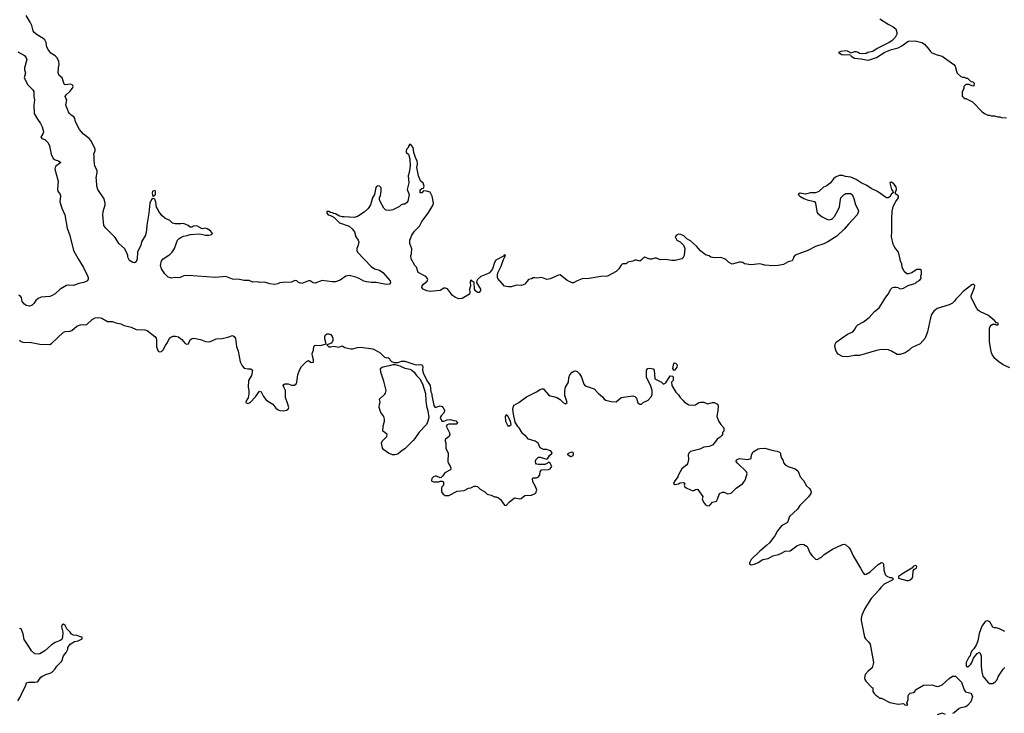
# Model space of a CAD drawing. Header units: inches. Extents: x 2473073 to 2657680, y 705365 to 849016.
# Tile 11 of 151: x 2518092 to 2529744, y 777190 to 785400. Entities that reach past the tile are written whole.
import ezdxf

# ---------------------------------------------------------------- set-up
doc = ezdxf.new("R2010")
doc.units = ezdxf.units.IN
doc.header["$MEASUREMENT"] = 0
for name, color, linetype in [('C5717', 7, 'Continuous'), ('C5718', 7, 'Continuous'), ('C5727', 7, 'Continuous'), ('C5728', 7, 'Continuous')]:
    doc.layers.add(name, color=color, linetype=linetype)

msp = doc.modelspace()

# ---------------------------------------------------------------- linework, layer by layer
at = {"layer": 'C5717', "color": 5, "elevation": 60}
msp.add_lwpolyline([(2518070, 777338), (2518099, 777381), (2518128, 777452), (2518161, 777510), (2518172, 777550), (2518201, 777559), (2518270, 777557), (2518298, 777562), (2518311, 777569), (2518343, 777617), (2518362, 777630), (2518410, 777654), (2518454, 777666), (2518480, 777680), (2518510, 777715), (2518531, 777749), (2518591, 777809), (2518611, 777869), (2518642, 777910), (2518661, 777950), (2518661, 777970), (2518690, 778009), (2518740, 778040), (2518785, 778050), (2518832, 778070), (2518832, 778090), (2518810, 778094), (2518769, 778111), (2518730, 778116), (2518706, 778126), (2518690, 778152), (2518650, 778191), (2518631, 778231), (2518610, 778245), (2518590, 778232), (2518586, 778214), (2518601, 778150), (2518599, 778090), (2518590, 778065), (2518570, 778051), (2518512, 778028), (2518470, 777999), (2518390, 777931), (2518330, 777895), (2518310, 777891), (2518270, 777896), (2518230, 777931), (2518201, 777981), (2518143, 778063), (2518134, 778130), (2518110, 778192), (2518090, 778196)], dxfattribs=at)
at = {"layer": 'C5718', "color": 5, "elevation": 60}
for points in [[(2520000, 782985), (2519930, 782983), (2519902, 782990), (2519870, 783022), (2519810, 783052), (2519780, 783080), (2519738, 783130), (2519731, 783151), (2519710, 783182), (2519702, 783242), (2519690, 783274), (2519670, 783282), (2519650, 783271), (2519634, 783230), (2519621, 783110), (2519595, 782970), (2519593, 782910), (2519579, 782850), (2519534, 782770), (2519524, 782730), (2519485, 782650), (2519482, 782570), (2519470, 782534), (2519450, 782522), (2519430, 782525), (2519392, 782550), (2519371, 782590), (2519371, 782610), (2519356, 782650), (2519331, 782691), (2519265, 782750), (2519223, 782823), (2519110, 782931), (2519086, 782966), (2519074, 783090), (2519080, 783130), (2519103, 783210), (2519102, 783230), (2519090, 783279), (2519018, 783390), (2519003, 783430), (2519002, 783510), (2518997, 783530), (2519010, 783590), (2519008, 783610), (2518982, 783670), (2518972, 783730), (2518975, 783790), (2518971, 783810), (2518987, 783850), (2518985, 783870), (2518932, 783972), (2518915, 783995), (2518847, 784047), (2518800, 784100), (2518752, 784190), (2518745, 784230), (2518733, 784250), (2518702, 784270), (2518682, 784290), (2518670, 784310), (2518639, 784390), (2518651, 784450), (2518638, 784470), (2518632, 784490), (2518642, 784510), (2518686, 784550), (2518716, 784590), (2518725, 784610), (2518720, 784620), (2518711, 784631), (2518695, 784635), (2518631, 784631), (2518618, 784638), (2518595, 784710), (2518561, 784741), (2518547, 784770), (2518551, 784830), (2518559, 784870), (2518555, 784910), (2518530, 784951), (2518510, 784971), (2518462, 785002), (2518428, 785048), (2518415, 785075), (2518406, 785130), (2518390, 785161), (2518370, 785178), (2518300, 785220), (2518263, 785250), (2518251, 785270), (2518234, 785330), (2518214, 785370), (2518168, 785448)], [(2518070, 785019), (2518150, 784976), (2518169, 784950), (2518177, 784930), (2518150, 784830), (2518150, 784808), (2518161, 784770), (2518146, 784710), (2518190, 784629), (2518247, 784570), (2518258, 784550), (2518260, 784490), (2518268, 784450), (2518260, 784390), (2518264, 784290), (2518303, 784223), (2518340, 784170), (2518358, 784130), (2518370, 784090), (2518372, 784070), (2518367, 784050), (2518344, 784010), (2518345, 784005), (2518354, 783994), (2518390, 783983), (2518430, 783943), (2518446, 783906), (2518466, 783810), (2518490, 783756), (2518510, 783741), (2518550, 783729), (2518579, 783710), (2518517, 783663), (2518506, 783630), (2518547, 783490), (2518540, 783390), (2518545, 783370), (2518570, 783330), (2518576, 783310), (2518566, 783246), (2518592, 783170), (2518626, 783090), (2518652, 782932), (2518687, 782847), (2518727, 782670), (2518782, 782570), (2518847, 782467), (2518895, 782370), (2518904, 782350), (2518904, 782330), (2518893, 782310), (2518850, 782288), (2518790, 782276), (2518730, 782255), (2518670, 782257), (2518647, 782253), (2518570, 782210), (2518510, 782156), (2518470, 782131), (2518450, 782125), (2518346, 782114), (2518310, 782101), (2518283, 782077), (2518260, 782040), (2518238, 782022), (2518209, 782011), (2518170, 782019), (2518150, 782031), (2518123, 782063), (2518112, 782112), (2518097, 782130), (2518080, 782140)], [(2520000, 782353), (2519990, 782348), (2519970, 782346), (2519932, 782348), (2519890, 782341), (2519850, 782351), (2519810, 782391), (2519771, 782450), (2519759, 782490), (2519770, 782546), (2519791, 782569), (2519870, 782622), (2519898, 782650), (2519925, 782690), (2519958, 782790), (2519978, 782810), (2520000, 782821)], [(2518090, 781605), (2518110, 781591), (2518130, 781585), (2518230, 781580), (2518330, 781558), (2518450, 781557), (2518470, 781566), (2518610, 781703), (2518630, 781711), (2518685, 781715), (2518710, 781723), (2518770, 781773), (2518810, 781789), (2518830, 781792), (2518870, 781787), (2518888, 781792), (2518950, 781850), (2518985, 781870), (2519010, 781874), (2519050, 781872), (2519066, 781866), (2519130, 781827), (2519190, 781828), (2519230, 781813), (2519290, 781799), (2519330, 781780), (2519410, 781762), (2519470, 781734), (2519571, 781731), (2519601, 781721), (2519690, 781649), (2519707, 781630), (2519711, 781610), (2519710, 781528), (2519730, 781478), (2519748, 781468), (2519770, 781474), (2519790, 781494), (2519816, 781544), (2519842, 781578), (2519863, 781630), (2519879, 781641), (2519910, 781653), (2519936, 781656), (2519970, 781647), (2520000, 781624)]]:
    msp.add_lwpolyline(points, dxfattribs=at)
msp.add_lwpolyline([(2519670, 783306), (2519665, 783345), (2519667, 783370), (2519670, 783376), (2519690, 783382), (2519696, 783370), (2519696, 783330), (2519690, 783318)], close=True, dxfattribs=at)
at = {"layer": 'C5727', "color": 5, "elevation": 60}
for points in [[(2523099, 780000), (2523079, 779981), (2523070, 779978), (2523023, 779997), (2523010, 779998), (2522990, 779991), (2522969, 779970), (2522965, 779945), (2522970, 779938), (2522989, 779929), (2523051, 779929), (2523070, 779938), (2523090, 779938), (2523106, 779930), (2523108, 779890), (2523089, 779871), (2523082, 779850), (2523082, 779810), (2523103, 779783), (2523126, 779770), (2523170, 779769), (2523270, 779818), (2523352, 779828), (2523404, 779856), (2523430, 779858), (2523470, 779878), (2523490, 779878), (2523510, 779874), (2523543, 779843), (2523598, 779810), (2523625, 779785), (2523670, 779774), (2523710, 779754), (2523730, 779754), (2523760, 779740), (2523781, 779721), (2523830, 779655), (2523850, 779648), (2523887, 779693), (2523943, 779737), (2523950, 779739), (2524010, 779729), (2524028, 779732), (2524070, 779769), (2524147, 779773), (2524194, 779790), (2524202, 779798), (2524211, 779831), (2524196, 779876), (2524165, 779930), (2524162, 779970), (2524170, 779978), (2524210, 779978), (2524231, 779989), (2524238, 780000)], [(2525885, 780000), (2525882, 779990), (2525836, 779930), (2525830, 779909), (2525850, 779898), (2525890, 779907), (2525910, 779917), (2525950, 779921), (2525964, 779910), (2525954, 779890), (2525958, 779878), (2525962, 779870), (2525979, 779859), (2526030, 779834), (2526050, 779829), (2526070, 779829), (2526090, 779839), (2526110, 779842), (2526119, 779839), (2526175, 779755), (2526169, 779730), (2526184, 779690), (2526210, 779659), (2526224, 779650), (2526250, 779646), (2526264, 779656), (2526291, 779689), (2526337, 779703), (2526350, 779726), (2526372, 779790), (2526410, 779809), (2526430, 779809), (2526470, 779789), (2526510, 779794), (2526570, 779855), (2526650, 779909), (2526678, 779950), (2526693, 780000)], [(2527324, 780000), (2527328, 779988), (2527366, 779946), (2527402, 779882), (2527440, 779850), (2527452, 779832), (2527457, 779810), (2527454, 779790), (2527427, 779753), (2527323, 779650), (2527295, 779605), (2527202, 779518), (2527177, 779450), (2527109, 779410), (2527059, 779350), (2527030, 779290), (2526966, 779210), (2526930, 779175), (2526850, 779110), (2526747, 779010), (2526727, 778970), (2526730, 778958), (2526749, 778949), (2526790, 778956), (2526830, 778974), (2526888, 779012), (2526950, 779022), (2527005, 779055), (2527072, 779068), (2527100, 779080), (2527150, 779109), (2527210, 779115), (2527290, 779172), (2527327, 779190), (2527350, 779193), (2527370, 779189), (2527410, 779164), (2527421, 779150), (2527444, 779090), (2527470, 779055), (2527510, 779015), (2527530, 779009), (2527580, 779040), (2527611, 779069), (2527710, 779133), (2527830, 779189), (2527850, 779194), (2527870, 779185), (2527908, 779148), (2527924, 779124), (2527954, 779054), (2528044, 778910), (2528073, 778853), (2528090, 778835), (2528110, 778839), (2528155, 778865), (2528250, 778953), (2528290, 778974), (2528306, 778970), (2528314, 778954), (2528319, 778890), (2528335, 778835), (2528355, 778815), (2528390, 778798), (2528410, 778798), (2528426, 778790), (2528426, 778770), (2528323, 778717), (2528282, 778678), (2528262, 778650), (2528170, 778551), (2528094, 778430), (2528057, 778350), (2528049, 778311), (2528049, 778290), (2528089, 778090), (2528102, 778070), (2528138, 778038), (2528155, 778010), (2528197, 777790), (2528182, 777730), (2528135, 777690), (2528099, 777650), (2528089, 777610), (2528093, 777590), (2528105, 777570), (2528176, 777496), (2528188, 777490), (2528189, 777450), (2528205, 777425), (2528223, 777403), (2528246, 777390), (2528266, 777370), (2528290, 777368), (2528390, 777318), (2528490, 777299), (2528550, 777308), (2528568, 777290), (2528590, 777285), (2528602, 777290), (2528591, 777310), (2528608, 777352), (2528605, 777390), (2528611, 777410), (2528630, 777427), (2528670, 777435), (2528685, 777450), (2528692, 777470), (2528790, 777522), (2528890, 777528), (2528910, 777518), (2528949, 777509), (2528974, 777510), (2529010, 777529), (2529090, 777604), (2529130, 777629), (2529168, 777628), (2529220, 777580), (2529238, 777558), (2529269, 777469), (2529286, 777446), (2529349, 777429), (2529362, 777410), (2529369, 777390), (2529350, 777325), (2529310, 777281), (2529290, 777267), (2529230, 777256), (2529210, 777247), (2529150, 777196), (2529130, 777186)], [(2529750, 778159), (2529689, 778189), (2529650, 778202), (2529630, 778202), (2529610, 778209), (2529572, 778272), (2529550, 778284), (2529530, 778279), (2529510, 778264), (2529479, 778221), (2529446, 778134), (2529431, 778049), (2529416, 778004), (2529385, 777955), (2529362, 777930), (2529345, 777895), (2529342, 777870), (2529326, 777854), (2529292, 777790), (2529294, 777750), (2529310, 777742), (2529330, 777752), (2529350, 777772), (2529362, 777790), (2529378, 777842), (2529423, 777897), (2529450, 777914), (2529471, 777871), (2529471, 777750), (2529477, 777677), (2529491, 777630), (2529550, 777558), (2529570, 777545), (2529610, 777543), (2529637, 777563), (2529656, 777584), (2529674, 777630), (2529730, 777712), (2529750, 777731)], [(2529050, 777176), (2529010, 777191), (2528950, 777172)]]:
    msp.add_lwpolyline(points, dxfattribs=at)
msp.add_lwpolyline([(2528690, 778940), (2528671, 778930), (2528651, 778909), (2528551, 778850), (2528494, 778810), (2528494, 778790), (2528504, 778784), (2528590, 778761), (2528610, 778763), (2528630, 778771), (2528653, 778790), (2528661, 778810), (2528665, 778875), (2528683, 778897), (2528704, 778910), (2528709, 778930)], close=True, dxfattribs=at)
at = {"layer": 'C5728', "color": 5, "elevation": 60}
for points in [[(2528270, 785410), (2528370, 785346), (2528430, 785317), (2528460, 785290), (2528474, 785250), (2528471, 785230), (2528451, 785190), (2528415, 785150), (2528381, 785130), (2528241, 785059), (2528190, 785025), (2528130, 785010), (2528110, 785001), (2528070, 784997), (2528030, 785001), (2528013, 785013), (2527990, 785021), (2527970, 785021), (2527925, 785005), (2527922, 785010), (2527890, 785027), (2527870, 785030), (2527810, 785025), (2527781, 785010), (2527822, 784990), (2527850, 784985), (2527910, 784989), (2527924, 784984), (2527932, 784970), (2527950, 784956), (2527970, 784946), (2528050, 784938), (2528110, 784924), (2528137, 784923), (2528230, 784954), (2528330, 785017), (2528410, 785048), (2528490, 785068), (2528531, 785089), (2528590, 785136), (2528610, 785145), (2528690, 785151), (2528769, 785130), (2528798, 785110), (2528851, 785051), (2528870, 785023), (2528888, 785008), (2528950, 784984), (2529010, 784969), (2529148, 784870), (2529162, 784850), (2529178, 784790), (2529188, 784768), (2529230, 784726), (2529250, 784718), (2529270, 784718), (2529293, 784707), (2529307, 784707), (2529347, 784667), (2529370, 784666), (2529386, 784650), (2529382, 784618), (2529370, 784614), (2529344, 784624), (2529330, 784634), (2529310, 784634), (2529288, 784632), (2529266, 784610), (2529266, 784590), (2529256, 784564), (2529246, 784550), (2529246, 784490), (2529262, 784482), (2529270, 784466), (2529290, 784466), (2529368, 784428), (2529482, 784310), (2529510, 784289), (2529549, 784269), (2529570, 784269), (2529590, 784262), (2529630, 784262), (2529669, 784249), (2529690, 784249), (2529710, 784242), (2529770, 784238)], [(2529810, 781278), (2529730, 781316), (2529678, 781350), (2529631, 781390), (2529599, 781439), (2529587, 781470), (2529571, 781590), (2529571, 781750), (2529576, 781770), (2529590, 781784), (2529610, 781795), (2529630, 781798), (2529638, 781798), (2529650, 781788), (2529670, 781788), (2529672, 781810), (2529652, 781812), (2529624, 781844), (2529550, 781901), (2529461, 781941), (2529439, 781959), (2529421, 781981), (2529352, 782112), (2529351, 782130), (2529391, 782231), (2529394, 782254), (2529385, 782265), (2529370, 782266), (2529359, 782261), (2529256, 782184), (2529220, 782140), (2529169, 782091), (2529155, 782070), (2529130, 782046), (2529090, 782026), (2528950, 781981), (2528909, 781951), (2528884, 781910), (2528869, 781871), (2528834, 781706), (2528809, 781630), (2528750, 781565), (2528645, 781515), (2528618, 781490), (2528570, 781456), (2528510, 781436), (2528477, 781437), (2528410, 781478), (2528374, 781494), (2528330, 781495), (2528270, 781491), (2528230, 781483), (2528030, 781425), (2527970, 781424), (2527890, 781411), (2527830, 781415), (2527780, 781440), (2527762, 781462), (2527749, 781489), (2527737, 781530), (2527741, 781559), (2527755, 781585), (2527890, 781679), (2527950, 781704), (2527980, 781740), (2527992, 781770), (2528012, 781790), (2528077, 781823), (2528144, 781876), (2528210, 781945), (2528265, 781990), (2528343, 782117), (2528371, 782150), (2528402, 782210), (2528422, 782230), (2528436, 782236), (2528464, 782236), (2528486, 782230), (2528510, 782215), (2528550, 782224), (2528608, 782252), (2528670, 782275), (2528690, 782278), (2528710, 782298), (2528744, 782316), (2528760, 782340), (2528758, 782370), (2528766, 782390), (2528763, 782423), (2528763, 782430), (2528750, 782443), (2528710, 782442), (2528688, 782432), (2528650, 782404), (2528610, 782391), (2528590, 782392), (2528560, 782420), (2528534, 782470), (2528533, 782507), (2528513, 782553), (2528513, 782567), (2528491, 782650), (2528450, 782705), (2528430, 782742), (2528408, 782830), (2528413, 782890), (2528413, 783047), (2528419, 783130), (2528431, 783190), (2528461, 783250), (2528491, 783290), (2528491, 783310), (2528485, 783325), (2528470, 783331), (2528451, 783350), (2528467, 783390), (2528463, 783423), (2528436, 783456), (2528410, 783476), (2528390, 783474), (2528389, 783471), (2528410, 783390), (2528424, 783370), (2528428, 783350), (2528410, 783338), (2528390, 783303), (2528370, 783291), (2528350, 783291), (2528245, 783365), (2528170, 783402), (2528117, 783437), (2528050, 783469), (2527990, 783510), (2527930, 783536), (2527866, 783546), (2527830, 783557), (2527790, 783554), (2527745, 783535), (2527723, 783517), (2527689, 783470), (2527646, 783434), (2527603, 783417), (2527550, 783365), (2527510, 783351), (2527450, 783350), (2527390, 783333), (2527330, 783345), (2527310, 783336), (2527306, 783330), (2527325, 783310), (2527370, 783284), (2527410, 783268), (2527498, 783250), (2527509, 783229), (2527525, 783130), (2527535, 783110), (2527590, 783066), (2527650, 783036), (2527670, 783031), (2527700, 783040), (2527713, 783047), (2527734, 783070), (2527779, 783150), (2527793, 783187), (2527804, 783270), (2527810, 783290), (2527848, 783330), (2527870, 783342), (2527924, 783344), (2527945, 783330), (2527965, 783285), (2527984, 783210), (2528016, 783150), (2528019, 783130), (2528003, 783090), (2527899, 782981), (2527850, 782919), (2527761, 782839), (2527655, 782770), (2527610, 782746), (2527510, 782716), (2527418, 782670), (2527270, 782614), (2527249, 782590), (2527246, 782570), (2527233, 782547), (2527187, 782533), (2527130, 782503), (2527070, 782489), (2527010, 782486), (2526910, 782496), (2526850, 782509), (2526750, 782499), (2526670, 782511), (2526650, 782525), (2526630, 782531), (2526609, 782531), (2526525, 782505), (2526482, 782530), (2526450, 782562), (2526434, 782570), (2526390, 782585), (2526310, 782581), (2526271, 782591), (2526250, 782605), (2526210, 782618), (2526150, 782665), (2526101, 782721), (2526030, 782782), (2525986, 782806), (2525950, 782842), (2525917, 782857), (2525890, 782862), (2525866, 782850), (2525848, 782830), (2525868, 782790), (2525909, 782769), (2525948, 782730), (2525962, 782690), (2525957, 782610), (2525941, 782579), (2525930, 782571), (2525850, 782551), (2525810, 782551), (2525730, 782562), (2525670, 782559), (2525630, 782576), (2525610, 782576), (2525570, 782564), (2525550, 782566), (2525490, 782591), (2525465, 782575), (2525450, 782556), (2525430, 782541), (2525390, 782552), (2525372, 782552), (2525350, 782541), (2525290, 782531), (2525270, 782512), (2525226, 782510), (2525210, 782494), (2525182, 782450), (2525150, 782418), (2525050, 782366), (2524970, 782361), (2524830, 782335), (2524750, 782331), (2524690, 782310), (2524645, 782285), (2524630, 782285), (2524570, 782315), (2524490, 782381), (2524470, 782378), (2524370, 782333), (2524330, 782323), (2524270, 782347), (2524210, 782341), (2524190, 782346), (2524170, 782345), (2524150, 782332), (2524115, 782325), (2524071, 782269), (2524030, 782255), (2523970, 782256), (2523910, 782240), (2523877, 782237), (2523830, 782246), (2523750, 782336), (2523745, 782350), (2523745, 782375), (2523750, 782402), (2523790, 782482), (2523817, 782563), (2523842, 782610), (2523830, 782622), (2523817, 782603), (2523726, 782554), (2523712, 782528), (2523689, 782450), (2523650, 782403), (2523630, 782391), (2523550, 782361), (2523510, 782325), (2523501, 782310), (2523499, 782290), (2523547, 782210), (2523547, 782190), (2523539, 782181), (2523530, 782173), (2523510, 782172), (2523486, 782190), (2523475, 782210), (2523472, 782290), (2523445, 782305), (2523430, 782322), (2523425, 782295), (2523426, 782250), (2523416, 782210), (2523418, 782170), (2523414, 782150), (2523330, 782102), (2523290, 782097), (2523250, 782111), (2523215, 782135), (2523153, 782213), (2523130, 782223), (2523110, 782221), (2523070, 782196), (2522950, 782182), (2522912, 782190), (2522865, 782210), (2522851, 782230), (2522856, 782250), (2522871, 782270), (2522914, 782306), (2522921, 782330), (2522918, 782338), (2522900, 782360), (2522808, 782408), (2522787, 782470), (2522769, 782489), (2522725, 782570), (2522720, 782610), (2522727, 782630), (2522734, 782686), (2522711, 782750), (2522711, 782790), (2522731, 782850), (2522764, 782896), (2522825, 782955), (2522850, 783010), (2522928, 783112), (2522986, 783210), (2522991, 783230), (2522974, 783310), (2522950, 783358), (2522908, 783372), (2522870, 783374), (2522850, 783351), (2522830, 783352), (2522830, 783388), (2522850, 783402), (2522870, 783406), (2522878, 783430), (2522866, 783466), (2522834, 783494), (2522811, 783550), (2522793, 783650), (2522798, 783690), (2522794, 783730), (2522779, 783759), (2522757, 783830), (2522747, 783887), (2522730, 783911), (2522710, 783926), (2522695, 783905), (2522692, 783890), (2522672, 783870), (2522666, 783846), (2522665, 783830), (2522693, 783810), (2522709, 783750), (2522713, 783670), (2522702, 783590), (2522689, 783550), (2522697, 783470), (2522679, 783390), (2522703, 783330), (2522686, 783254), (2522670, 783231), (2522650, 783218), (2522630, 783218), (2522606, 783210), (2522586, 783190), (2522506, 783150), (2522470, 783142), (2522426, 783146), (2522402, 783170), (2522358, 783250), (2522351, 783270), (2522351, 783290), (2522362, 783318), (2522370, 783370), (2522370, 783402), (2522368, 783410), (2522350, 783430), (2522330, 783435), (2522315, 783425), (2522308, 783412), (2522290, 783332), (2522269, 783290), (2522242, 783210), (2522216, 783164), (2522170, 783122), (2522090, 783072), (2522050, 783058), (2521930, 783068), (2521910, 783065), (2521870, 783079), (2521830, 783101), (2521806, 783106), (2521795, 783115), (2521770, 783118), (2521751, 783131), (2521726, 783130), (2521728, 783110), (2521742, 783090), (2521770, 783082), (2521810, 783062), (2521876, 782996), (2521990, 782957), (2522026, 782926), (2522053, 782890), (2522069, 782830), (2522099, 782790), (2522104, 782770), (2522097, 782730), (2522081, 782690), (2522081, 782670), (2522089, 782650), (2522250, 782479), (2522290, 782453), (2522350, 782436), (2522390, 782409), (2522476, 782310), (2522479, 782290), (2522469, 782271), (2522430, 782267), (2522310, 782291), (2522250, 782291), (2522198, 782298), (2522166, 782306), (2522110, 782336), (2522071, 782351), (2521990, 782371), (2521950, 782366), (2521883, 782317), (2521830, 782297), (2521790, 782297), (2521670, 782312), (2521590, 782283), (2521567, 782287), (2521530, 782308), (2521510, 782308), (2521430, 782279), (2521390, 782290), (2521370, 782311), (2521350, 782315), (2521310, 782293), (2521210, 782291), (2521170, 782285), (2521146, 782274), (2521110, 782267), (2521052, 782272), (2520990, 782293), (2520930, 782291), (2520910, 782296), (2520850, 782295), (2520807, 782313), (2520750, 782315), (2520694, 782326), (2520610, 782327), (2520530, 782361), (2520410, 782347), (2520090, 782373), (2520033, 782367), (2520000, 782353)], [(2520000, 782821), (2520030, 782836), (2520075, 782845), (2520110, 782858), (2520225, 782865), (2520289, 782849), (2520330, 782849), (2520362, 782858), (2520374, 782870), (2520350, 782901), (2520310, 782925), (2520292, 782932), (2520250, 782926), (2520190, 782961), (2520150, 782958), (2520130, 782946), (2520110, 782946), (2520085, 782965), (2520030, 782986), (2520000, 782985)], [(2520000, 781624), (2520010, 781616), (2520050, 781569), (2520070, 781559), (2520090, 781564), (2520109, 781611), (2520133, 781627), (2520151, 781629), (2520230, 781613), (2520290, 781592), (2520330, 781586), (2520350, 781591), (2520417, 781623), (2520490, 781626), (2520557, 781643), (2520610, 781662), (2520620, 781660), (2520632, 781652), (2520647, 781627), (2520658, 781530), (2520677, 781477), (2520701, 781350), (2520723, 781303), (2520750, 781277), (2520790, 781269), (2520829, 781269), (2520848, 781250), (2520834, 781190), (2520799, 781130), (2520794, 781050), (2520803, 781010), (2520802, 780970), (2520795, 780925), (2520774, 780890), (2520770, 780869), (2520790, 780857), (2520818, 780870), (2520882, 780938), (2520930, 781004), (2520950, 780994), (2520979, 780939), (2521005, 780905), (2521030, 780885), (2521089, 780850), (2521123, 780803), (2521150, 780781), (2521170, 780773), (2521210, 780769), (2521250, 780777), (2521268, 780792), (2521277, 780810), (2521267, 780850), (2521236, 780930), (2521236, 781010), (2521216, 781050), (2521211, 781070), (2521218, 781082), (2521230, 781089), (2521270, 781089), (2521310, 781074), (2521330, 781074), (2521345, 781075), (2521362, 781090), (2521371, 781109), (2521378, 781170), (2521385, 781195), (2521405, 781250), (2521426, 781294), (2521485, 781355), (2521510, 781368), (2521532, 781348), (2521550, 781342), (2521570, 781348), (2521570, 781374), (2521557, 781417), (2521555, 781450), (2521569, 781490), (2521574, 781530), (2521590, 781546), (2521650, 781543), (2521717, 781563), (2521703, 781623), (2521704, 781650), (2521710, 781670), (2521730, 781680), (2521750, 781683), (2521775, 781675), (2521790, 781650), (2521796, 781630), (2521796, 781604), (2521785, 781575), (2521773, 781567), (2521727, 781553), (2521750, 781529), (2521774, 781526), (2521810, 781535), (2521870, 781525), (2521910, 781538), (2521939, 781519), (2522010, 781504), (2522030, 781503), (2522090, 781520), (2522130, 781524), (2522270, 781503), (2522304, 781490), (2522357, 781457), (2522410, 781406), (2522430, 781399), (2522450, 781401), (2522457, 781397), (2522469, 781390), (2522474, 781374), (2522494, 781354), (2522523, 781343), (2522570, 781344), (2522610, 781357), (2522650, 781360), (2522770, 781317), (2522790, 781313), (2522830, 781317), (2522850, 781313), (2522855, 781310), (2522862, 781290), (2522859, 781250), (2522869, 781209), (2522918, 781118), (2522949, 781070), (2522957, 780997), (2522969, 780970), (2522969, 780950), (2522995, 780835), (2523010, 780809), (2523070, 780829), (2523090, 780821), (2523105, 780805), (2523118, 780778), (2523116, 780750), (2523079, 780710), (2523069, 780690), (2523088, 780650), (2523110, 780648), (2523150, 780664), (2523189, 780669), (2523230, 780655), (2523253, 780653), (2523275, 780630), (2523267, 780613), (2523169, 780611), (2523150, 780605), (2523139, 780590), (2523179, 780510), (2523181, 780490), (2523173, 780467), (2523129, 780431), (2523128, 780412), (2523134, 780390), (2523135, 780330), (2523164, 780270), (2523159, 780170), (2523166, 780146), (2523183, 780123), (2523195, 780095), (2523190, 780074), (2523123, 780037), (2523099, 780001), (2523099, 780000)], [(2524238, 780000), (2524246, 780014), (2524251, 780050), (2524268, 780072), (2524350, 780075), (2524370, 780082), (2524390, 780110), (2524370, 780151), (2524350, 780162), (2524334, 780146), (2524306, 780134), (2524230, 780134), (2524210, 780141), (2524201, 780150), (2524197, 780170), (2524201, 780190), (2524230, 780221), (2524250, 780221), (2524330, 780199), (2524338, 780202), (2524360, 780240), (2524392, 780270), (2524382, 780290), (2524370, 780296), (2524330, 780311), (2524290, 780312), (2524250, 780332), (2524226, 780386), (2524192, 780410), (2524114, 780434), (2524086, 780466), (2524042, 780502), (2524003, 780570), (2523986, 780586), (2523956, 780636), (2523936, 780730), (2523930, 780790), (2523934, 780826), (2523943, 780837), (2523998, 780870), (2524090, 780935), (2524151, 780969), (2524210, 780994), (2524250, 781022), (2524270, 781029), (2524290, 781029), (2524300, 781020), (2524350, 780959), (2524370, 780949), (2524410, 780942), (2524450, 780929), (2524490, 780904), (2524524, 780870), (2524550, 780853), (2524571, 780870), (2524545, 780950), (2524543, 781010), (2524551, 781050), (2524586, 781110), (2524590, 781166), (2524603, 781197), (2524630, 781229), (2524650, 781239), (2524670, 781242), (2524690, 781235), (2524717, 781210), (2524739, 781170), (2524770, 781088), (2524785, 781065), (2524890, 781029), (2524938, 780978), (2524990, 780935), (2525010, 780909), (2525030, 780895), (2525090, 780882), (2525150, 780878), (2525210, 780929), (2525350, 780949), (2525370, 780942), (2525390, 780922), (2525407, 780867), (2525430, 780848), (2525450, 780849), (2525470, 780868), (2525530, 780898), (2525565, 780935), (2525577, 780963), (2525576, 781010), (2525563, 781063), (2525511, 781170), (2525511, 781250), (2525525, 781270), (2525550, 781275), (2525590, 781268), (2525599, 781250), (2525608, 781150), (2525686, 781110), (2525710, 781088), (2525737, 781103), (2525790, 781186), (2525822, 781182), (2525826, 781170), (2525826, 781130), (2525806, 781110), (2525808, 781070), (2525858, 780990), (2525890, 780958), (2525909, 780929), (2525948, 780890), (2525955, 780875), (2526010, 780842), (2526070, 780838), (2526090, 780842), (2526130, 780868), (2526150, 780874), (2526190, 780874), (2526230, 780854), (2526290, 780869), (2526309, 780869), (2526349, 780849), (2526359, 780830), (2526356, 780770), (2526345, 780730), (2526344, 780704), (2526365, 780645), (2526389, 780609), (2526426, 780570), (2526426, 780530), (2526410, 780514), (2526409, 780490), (2526401, 780479), (2526382, 780458), (2526346, 780434), (2526315, 780390), (2526290, 780366), (2526250, 780347), (2526190, 780339), (2526142, 780318), (2526030, 780291), (2526010, 780271), (2526002, 780250), (2526005, 780195), (2525996, 780144), (2525988, 780130), (2525950, 780105), (2525930, 780085), (2525889, 780011), (2525885, 780000)], [(2526693, 780000), (2526702, 780030), (2526692, 780050), (2526585, 780150), (2526572, 780170), (2526574, 780190), (2526612, 780208), (2526710, 780195), (2526750, 780208), (2526751, 780250), (2526773, 780287), (2526830, 780319), (2526850, 780324), (2526910, 780329), (2527010, 780301), (2527055, 780295), (2527083, 780283), (2527094, 780270), (2527095, 780250), (2527109, 780209), (2527122, 780190), (2527135, 780150), (2527149, 780130), (2527188, 780110), (2527270, 780084), (2527299, 780059), (2527314, 780034), (2527324, 780000)]]:
    msp.add_lwpolyline(points, dxfattribs=at)
for points in [[(2522530, 780249), (2522505, 780250), (2522458, 780270), (2522403, 780310), (2522387, 780330), (2522373, 780390), (2522381, 780410), (2522435, 780465), (2522439, 780490), (2522414, 780514), (2522389, 780530), (2522394, 780590), (2522411, 780649), (2522411, 780670), (2522402, 780702), (2522365, 780750), (2522345, 780810), (2522350, 780850), (2522358, 780870), (2522350, 780910), (2522414, 780966), (2522422, 780978), (2522428, 781010), (2522401, 781121), (2522367, 781230), (2522362, 781270), (2522370, 781281), (2522390, 781293), (2522486, 781310), (2522510, 781318), (2522537, 781317), (2522590, 781303), (2522650, 781277), (2522710, 781262), (2522732, 781252), (2522761, 781230), (2522787, 781190), (2522827, 781150), (2522859, 781090), (2522895, 780975), (2522898, 780890), (2522907, 780827), (2522922, 780770), (2522932, 780690), (2522924, 780650), (2522905, 780610), (2522821, 780519), (2522770, 780442), (2522750, 780420), (2522650, 780319), (2522618, 780302), (2522570, 780262), (2522550, 780252)], [(2525845, 781335), (2525829, 781330), (2525819, 781270), (2525830, 781251), (2525850, 781256), (2525874, 781286), (2525877, 781310), (2525859, 781330)], [(2523850, 780722), (2523837, 780703), (2523842, 780650), (2523870, 780594), (2523890, 780592), (2523908, 780610), (2523899, 780650), (2523870, 780709)], [(2524610, 780227), (2524579, 780250), (2524580, 780260), (2524586, 780270), (2524630, 780286), (2524643, 780270), (2524641, 780250), (2524630, 780234)]]:
    msp.add_lwpolyline(points, close=True, dxfattribs=at)

doc.saveas('drawing.dxf')
